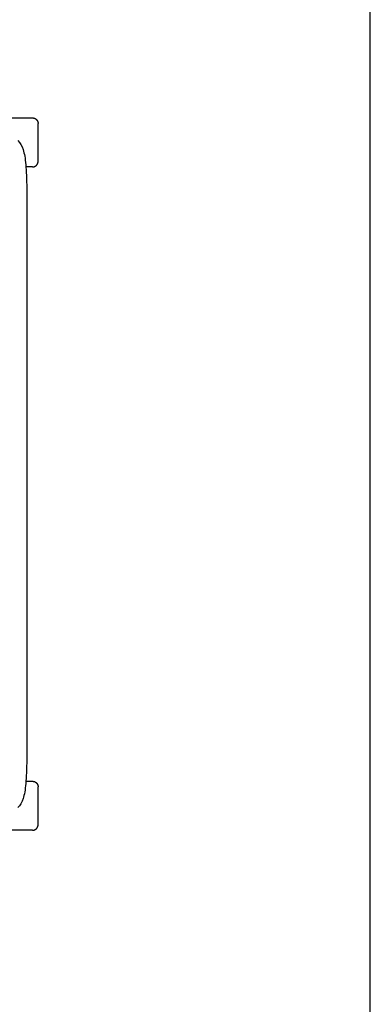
# Model space of a CAD drawing. Header units: millimetres. Extents: x -31695 to -19845, y -5614 to 7253.
# Tile 65 of 256: x -24410 to -24088, y -4708 to -3803. Entities that reach past the tile are written whole.
import ezdxf

# ---------------------------------------------------------------- set-up
doc = ezdxf.new("R2010")
doc.units = ezdxf.units.MM
doc.layers.add('2d', color=7, linetype='Continuous', true_color=0x000000)
doc.layers.add('layout', color=7, linetype='Continuous', true_color=0x717171)

msp = doc.modelspace()

# ---------------------------------------------------------------- linework, layer by layer
at = {"layer": '2d'}
for points in [[(-24448.41, -3893.18), (-24423.16, -3893.18), (-24397.91, -3893.18)], [(-24392.91, -3933.18), (-24392.91, -3915.68), (-24392.91, -3898.18)], [(-24397.91, -3938.18), (-24400.97, -3938.18), (-24404.03, -3938.18)], [(-24404.03, -4503.18), (-24400.97, -4503.18), (-24397.91, -4503.18)], [(-24392.91, -4543.18), (-24392.91, -4525.68), (-24392.91, -4508.18)], [(-24397.91, -4548.18), (-24423.16, -4548.18), (-24448.41, -4548.18)]]:
    msp.add_open_spline(points, degree=2, dxfattribs=at)
for points in [[(-24397.91, -3893.18), (-24395.84, -3893.18), (-24394.38, -3894.64), (-24392.91, -3896.1), (-24392.91, -3898.18)], [(-24397.91, -3938.18), (-24395.84, -3938.18), (-24394.38, -3936.71), (-24392.91, -3935.25), (-24392.91, -3933.18)], [(-24397.91, -4503.18), (-24395.84, -4503.18), (-24394.38, -4504.64), (-24392.91, -4506.11), (-24392.91, -4508.18)], [(-24397.91, -4548.18), (-24395.84, -4548.18), (-24394.38, -4546.71), (-24392.91, -4545.25), (-24392.91, -4543.18)]]:
    msp.add_rational_spline(points, [1, 0.923879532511, 1, 0.923879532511, 1], degree=2, knots=[0, 0, 0, 0.3926991, 0.3926991, 0.7853982, 0.7853982, 0.7853982], dxfattribs=at)
msp.add_open_spline([(-24411.49, -3914.01), (-24409.4, -3916.09), (-24407.84, -3918.7), (-24406.67, -3922.25), (-24405.5, -3925.81), (-24404.72, -3930.31), (-24404.2, -3936.2), (-24403.15, -3947.97), (-24403.15, -3965.26), (-24403.15, -3991.51), (-24403.15, -4044.01), (-24403.15, -4132.34), (-24403.15, -4220.68), (-24403.15, -4309.01), (-24403.15, -4397.34), (-24403.15, -4449.85), (-24403.15, -4476.1), (-24403.15, -4493.39), (-24404.2, -4505.16), (-24404.72, -4511.04), (-24405.5, -4515.55), (-24406.67, -4519.1), (-24407.84, -4522.66), (-24409.4, -4525.26), (-24411.49, -4527.35)], degree=3, knots=[0, 0, 0, 0, 0.97261, 0.97261, 0.97261, 2.394984, 2.394984, 2.394984, 7.930834, 7.930834, 7.930834, 30.847501, 30.847501, 30.847501, 53.764167, 53.764167, 53.764167, 59.300018, 59.300018, 59.300018, 60.722391, 60.722391, 60.722391, 61.695002, 61.695002, 61.695002, 61.695002], dxfattribs=at)
at = {"layer": 'layout', "linetype": 'Continuous'}
msp.add_lwpolyline([(-24087.83, -5613.68), (-24087.83, 6771.06)], dxfattribs=at)

doc.saveas('drawing.dxf')
